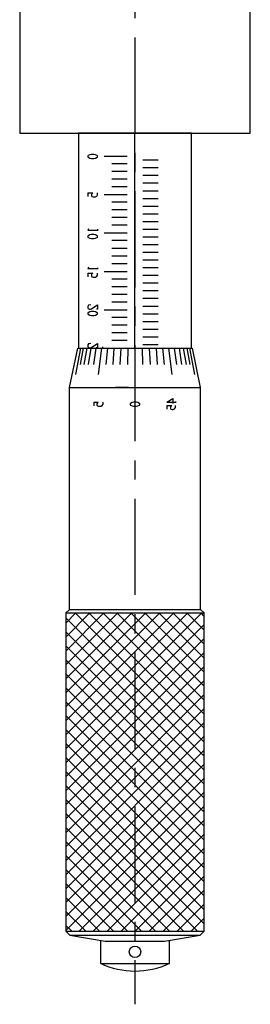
# Model space of a CAD drawing. Extents: x 0 to 2911, y 0 to 782.
# Tile 21 of 24: x 2582 to 2612, y 289 to 417. Entities that reach past the tile are written whole.
import ezdxf

# ---------------------------------------------------------------- set-up
doc = ezdxf.new("R2010")
doc.units = 0
doc.header["$LTSCALE"] = 10
doc.header["$MEASUREMENT"] = 0
doc.linetypes.add('CENTER', pattern=[2, 1.25, -0.25, 0.25, -0.25])
doc.layers.get('0').update_dxf_attribs({"linetype": 'CONTINUOUS'})
doc.layers.add('1', color=1, linetype='CENTER')
doc.layers.add('3', color=3, linetype='CONTINUOUS')

# ---------------------------------------------------------------- blocks, each defined once
blk = doc.blocks.new('A$C1B04332D')
for p, q in [((77.33, 50.9), (76.02, 49.58)), ((93.7, 50.9), (76.02, 33.22)), ((91.88, 50.9), (76.02, 35.04)), ((90.06, 50.9), (76.02, 36.86)), ((88.24, 50.9), (76.02, 38.67)), ((86.42, 50.9), (76.02, 40.49)), ((84.61, 50.9), (76.02, 42.31)), ((82.79, 50.9), (76.02, 44.13)), ((80.97, 50.9), (76.02, 45.95)), ((79.15, 50.9), (76.02, 47.77)), ((94.02, 32.27), (76.02, 50.27)), ((94.02, 34.09), (77.22, 50.9)), ((94.02, 35.91), (79.03, 50.9)), ((94.02, 37.73), (80.85, 50.9)), ((94.02, 39.54), (82.67, 50.9)), ((94.02, 41.36), (84.49, 50.9)), ((94.02, 43.18), (86.31, 50.9)), ((94.02, 45), (88.13, 50.9)), ((94.02, 46.82), (89.94, 50.9)), ((94.02, 48.64), (91.76, 50.9)), ((94.02, 50.45), (93.58, 50.9)), ((94.02, 49.4), (76.02, 31.4)), ((94.02, 30.45), (76.02, 48.45)), ((94.02, 47.58), (76.02, 29.58)), ((94.02, 28.64), (76.02, 46.64)), ((94.02, 45.76), (76.02, 27.76)), ((94.02, 26.82), (76.02, 44.82)), ((94.02, 43.95), (76.02, 25.95)), ((94.02, 25), (76.02, 43)), ((94.02, 42.13), (76.02, 24.13)), ((94.02, 23.18), (76.02, 41.18)), ((94.02, 40.31), (76.02, 22.31)), ((94.02, 21.36), (76.02, 39.36)), ((94.02, 38.49), (76.02, 20.49)), ((94.02, 19.54), (76.02, 37.54)), ((94.02, 36.67), (76.02, 18.67)), ((94.02, 17.73), (76.02, 35.73)), ((94.02, 34.86), (76.02, 16.86)), ((94.02, 15.91), (76.02, 33.91)), ((94.02, 33.04), (76.02, 15.04)), ((94.02, 14.09), (76.02, 32.09)), ((94.02, 31.22), (76.02, 13.22)), ((94.02, 12.27), (76.02, 30.27)), ((94.02, 29.4), (76.02, 11.4)), ((94.02, 10.45), (76.02, 28.45)), ((94.02, 27.58), (76.02, 9.58)), ((93.15, 9.5), (76.02, 26.63)), ((94.02, 25.76), (77.76, 9.5)), ((91.33, 9.5), (76.02, 24.82)), ((94.02, 23.95), (79.58, 9.5)), ((89.52, 9.5), (76.02, 23)), ((94.02, 22.13), (81.4, 9.5)), ((87.7, 9.5), (76.02, 21.18)), ((85.88, 9.5), (76.02, 19.36)), ((94.02, 20.31), (83.22, 9.5)), ((94.02, 18.49), (85.03, 9.5)), ((84.06, 9.5), (76.02, 17.54)), ((82.24, 9.5), (76.02, 15.72)), ((80.42, 9.5), (76.02, 13.91)), ((78.61, 9.5), (76.02, 12.09)), ((76.79, 9.5), (76.02, 10.27))]:
    blk.add_line(p, q)
at = {"layer": '1', "color": 7, "linetype": 'Continuous'}
for p, q in [((70.02, 155.82), (70.02, 113.32)), ((100.02, 113.32), (100.02, 155.82)), ((70.02, 113.32), (100.02, 113.32)), ((77.67, 113.32), (77.67, 85.32)), ((92.37, 113.32), (77.67, 113.32)), ((85.02, 85.32), (85.02, 113.32)), ((92.37, 85.32), (92.37, 113.32)), ((78.94, 110.38), (78.88, 110.32)), ((78.88, 110.32), (78.88, 110.22)), ((78.88, 110.22), (78.94, 110.16)), ((79.15, 110.48), (78.94, 110.38)), ((78.94, 110.16), (79.15, 110.06)), ((79.36, 110.54), (79.15, 110.48)), ((79.68, 110.54), (79.36, 110.54)), ((79.89, 110.48), (79.68, 110.54)), ((80.11, 110.38), (79.89, 110.48)), ((79.89, 110.06), (80.11, 110.16)), ((80.16, 110.32), (80.11, 110.38)), ((80.11, 110.16), (80.16, 110.22)), ((80.16, 110.22), (80.16, 110.32)), ((81.02, 110.32), (84.02, 110.32)), ((79.15, 110.06), (79.36, 110.01)), ((79.36, 110.01), (79.68, 110.01)), ((79.68, 110.01), (79.89, 110.06)), ((84.02, 109.32), (82.02, 109.32)), ((86.02, 109.82), (88.02, 109.82)), ((84.02, 108.32), (82.02, 108.32)), ((86.02, 108.82), (88.02, 108.82)), ((86.02, 107.82), (88.02, 107.82)), ((84.02, 107.32), (82.02, 107.32)), ((84.02, 106.32), (82.02, 106.32)), ((86.02, 106.82), (88.02, 106.82)), ((78.88, 105.54), (78.88, 105.06)), ((78.88, 105.54), (79.52, 105.54)), ((79.42, 105.43), (79.36, 105.32)), ((79.36, 105.32), (79.36, 105.16)), ((79.36, 105.16), (79.42, 105.06)), ((79.52, 105.54), (79.42, 105.43)), ((79.42, 105.06), (79.57, 105.01)), ((79.89, 105.01), (80.05, 105.11)), ((80.05, 105.11), (80.16, 105.27)), ((80.16, 105.27), (80.16, 105.54)), ((81.02, 105.32), (84.02, 105.32)), ((86.02, 105.82), (88.02, 105.82)), ((79.57, 105.01), (79.89, 105.01)), ((84.02, 104.32), (82.02, 104.32)), ((86.02, 104.82), (88.02, 104.82)), ((86.02, 103.82), (88.02, 103.82)), ((84.02, 103.32), (82.02, 103.32)), ((86.02, 102.82), (88.02, 102.82)), ((84.02, 102.32), (82.02, 102.32)), ((84.02, 101.32), (82.02, 101.32)), ((86.02, 101.82), (88.02, 101.82)), ((78.99, 100.86), (78.88, 100.7)), ((78.88, 100.7), (80.16, 100.7)), ((78.94, 99.95), (78.88, 99.9)), ((78.88, 99.9), (78.88, 99.79)), ((79.15, 100.06), (78.94, 99.95)), ((79.36, 100.11), (79.15, 100.06)), ((79.68, 100.11), (79.36, 100.11)), ((79.89, 100.06), (79.68, 100.11)), ((80.11, 99.95), (79.89, 100.06)), ((80.16, 99.9), (80.11, 99.95)), ((80.16, 100.8), (80.16, 100.59)), ((80.16, 99.79), (80.16, 99.9)), ((81.02, 100.32), (84.02, 100.32)), ((86.02, 100.82), (88.02, 100.82)), ((78.88, 99.79), (78.94, 99.74)), ((78.94, 99.74), (79.15, 99.63)), ((79.15, 99.63), (79.36, 99.58)), ((79.36, 99.58), (79.68, 99.58)), ((79.68, 99.58), (79.89, 99.63)), ((79.89, 99.63), (80.11, 99.74)), ((80.11, 99.74), (80.16, 99.79)), ((84.02, 99.32), (82.02, 99.32)), ((86.02, 99.82), (88.02, 99.82)), ((86.02, 98.82), (88.02, 98.82)), ((84.02, 98.32), (82.02, 98.32)), ((84.02, 97.32), (82.02, 97.32)), ((86.02, 97.82), (88.02, 97.82)), ((84.02, 96.32), (82.02, 96.32)), ((86.02, 96.82), (88.02, 96.82)), ((78.99, 95.86), (78.88, 95.7)), ((78.88, 95.7), (80.16, 95.7)), ((78.88, 95.11), (78.88, 94.63)), ((78.88, 95.11), (79.52, 95.11)), ((79.42, 95.01), (79.36, 94.9)), ((79.36, 94.9), (79.36, 94.74)), ((79.52, 95.11), (79.42, 95.01)), ((80.05, 94.69), (80.16, 94.85)), ((80.16, 95.8), (80.16, 95.59)), ((80.16, 94.85), (80.16, 95.11)), ((81.02, 95.32), (84.02, 95.32)), ((86.02, 95.82), (88.02, 95.82)), ((86.02, 94.82), (88.02, 94.82)), ((79.36, 94.74), (79.42, 94.63)), ((79.42, 94.63), (79.57, 94.58)), ((79.57, 94.58), (79.89, 94.58)), ((79.89, 94.58), (80.05, 94.69)), ((84.02, 94.32), (82.02, 94.32)), ((86.02, 93.82), (88.02, 93.82)), ((84.02, 93.32), (82.02, 93.32)), ((84.02, 92.32), (82.02, 92.32)), ((86.02, 92.82), (88.02, 92.82)), ((79.26, 90.96), (78.99, 90.91)), ((79.42, 90.48), (80.16, 90.96)), ((80.16, 90.96), (80.16, 90.43)), ((84.02, 91.32), (82.02, 91.32)), ((86.02, 91.82), (88.02, 91.82)), ((78.99, 90.91), (78.88, 90.75)), ((78.88, 90.75), (78.88, 90.59)), ((78.88, 90.59), (78.94, 90.48)), ((78.94, 89.95), (78.88, 89.9)), ((78.88, 89.9), (78.88, 89.79)), ((78.88, 89.79), (78.94, 89.74)), ((78.94, 90.48), (79.1, 90.43)), ((79.15, 90.06), (78.94, 89.95)), ((78.94, 89.74), (79.15, 89.63)), ((79.1, 90.43), (79.26, 90.43)), ((79.36, 90.11), (79.15, 90.06)), ((79.26, 90.43), (79.42, 90.48)), ((79.68, 90.11), (79.36, 90.11)), ((79.89, 90.06), (79.68, 90.11)), ((80.11, 89.95), (79.89, 90.06)), ((79.89, 89.63), (80.11, 89.74)), ((80.16, 90.43), (80, 90.43)), ((80.16, 89.9), (80.11, 89.95)), ((80.11, 89.74), (80.16, 89.79)), ((80.16, 89.79), (80.16, 89.9)), ((81.02, 90.32), (84.02, 90.32)), ((86.02, 90.82), (88.02, 90.82)), ((86.02, 89.82), (88.02, 89.82)), ((79.15, 89.63), (79.36, 89.58)), ((79.36, 89.58), (79.68, 89.58)), ((79.68, 89.58), (79.89, 89.63)), ((84.02, 89.32), (82.02, 89.32)), ((86.02, 88.82), (88.02, 88.82)), ((84.02, 88.32), (82.02, 88.32)), ((84.02, 87.32), (82.02, 87.32)), ((86.02, 87.82), (88.02, 87.82)), ((78.99, 85.91), (78.88, 85.75)), ((79.26, 85.96), (78.99, 85.91)), ((79.42, 85.48), (80.16, 85.96)), ((80.16, 85.96), (80.16, 85.43)), ((84.02, 86.32), (82.02, 86.32)), ((86.02, 86.82), (88.02, 86.82)), ((86.02, 85.82), (88.02, 85.82)), ((76.52, 80.22), (77.58, 85.32)), ((77.95, 85.32), (77.27, 81.92)), ((77.58, 85.32), (92.46, 85.32)), ((77.8, 85.32), (92.25, 85.32)), ((78.29, 85.32), (77.89, 83.2)), ((78.74, 85.32), (78.37, 83.2)), ((78.88, 85.75), (78.88, 85.59)), ((78.88, 85.59), (78.94, 85.48)), ((78.94, 85.48), (79.1, 85.43)), ((79.29, 85.32), (78.95, 83.2)), ((79.26, 85.43), (79.42, 85.48)), ((79.93, 85.32), (79.63, 83.2)), ((79.99, 85.41), (80.12, 85.41)), ((80.65, 85.32), (80.23, 81.92)), ((80.89, 85.41), (80.75, 85.41)), ((81.44, 85.32), (81.23, 83.2)), ((81.62, 85.32), (84.17, 85.32)), ((82.28, 85.32), (82.12, 83.2)), ((83.17, 85.32), (83.06, 83.2)), ((84.09, 85.32), (84.03, 83.2)), ((85.02, 85.32), (85.02, 81.92)), ((85.95, 85.32), (86.01, 83.2)), ((86.87, 85.32), (86.98, 83.2)), ((87.76, 85.32), (87.92, 83.2)), ((88.6, 85.32), (88.82, 83.2)), ((89.39, 85.32), (89.81, 81.92)), ((90.11, 85.32), (90.42, 83.2)), ((90.75, 85.32), (91.09, 83.2)), ((91.3, 85.32), (91.67, 83.2)), ((91.75, 85.32), (92.15, 83.2)), ((92.09, 85.32), (92.77, 81.92)), ((92.46, 85.32), (93.52, 80.22)), ((76.52, 80.22), (93.52, 80.22)), ((76.52, 51.32), (76.52, 80.22)), ((84.17, 80.22), (82.47, 80.22)), ((93.52, 80.22), (93.52, 51.32)), ((79.68, 78.31), (79.68, 77.83)), ((79.68, 78.31), (80.23, 78.31)), ((80.13, 78.21), (80.07, 78.1)), ((80.23, 78.31), (80.13, 78.21)), ((80.87, 78.05), (80.87, 78.31)), ((84.44, 78.15), (84.38, 78.1)), ((84.65, 78.26), (84.44, 78.15)), ((84.86, 78.31), (84.65, 78.26)), ((85.18, 78.31), (84.86, 78.31)), ((85.39, 78.26), (85.18, 78.31)), ((85.61, 78.15), (85.39, 78.26)), ((85.66, 78.1), (85.61, 78.15)), ((89.17, 78.31), (89.95, 78.79)), ((89.17, 78.31), (90.27, 78.31)), ((89.95, 78.79), (89.95, 78.15)), ((90.27, 78.42), (90.27, 78.21)), ((80.07, 78.1), (80.07, 77.94)), ((80.07, 77.94), (80.13, 77.83)), ((80.13, 77.83), (80.29, 77.78)), ((80.29, 77.78), (80.61, 77.78)), ((80.61, 77.78), (80.76, 77.89)), ((80.76, 77.89), (80.87, 78.05)), ((84.38, 78.1), (84.38, 77.99)), ((84.38, 77.99), (84.44, 77.94)), ((84.44, 77.94), (84.65, 77.83)), ((84.65, 77.83), (84.86, 77.78)), ((84.86, 77.78), (85.18, 77.78)), ((85.18, 77.78), (85.39, 77.83)), ((85.39, 77.83), (85.61, 77.94)), ((85.61, 77.94), (85.66, 77.99)), ((85.66, 77.99), (85.66, 78.1)), ((89.17, 77.89), (89.17, 77.41)), ((89.17, 77.89), (89.81, 77.89)), ((89.7, 77.78), (89.65, 77.67)), ((89.65, 77.67), (89.65, 77.51)), ((89.65, 77.51), (89.7, 77.41)), ((89.81, 77.89), (89.7, 77.78)), ((89.7, 77.41), (89.86, 77.36)), ((89.86, 77.36), (90, 77.36)), ((90, 77.36), (90.16, 77.46)), ((90.16, 77.46), (90.27, 77.62)), ((90.27, 77.62), (90.27, 77.89)), ((76.45, 51.32), (76.02, 50.9)), ((93.59, 51.32), (76.45, 51.32)), ((94.02, 50.9), (93.59, 51.32)), ((76.02, 50.9), (94.02, 50.9)), ((76.02, 50.9), (76.02, 9.5)), ((94.02, 9.5), (94.02, 50.9)), ((94.02, 16.67), (86.85, 9.5)), ((94.02, 14.85), (88.67, 9.5)), ((94.02, 13.04), (90.49, 9.5)), ((94.02, 11.22), (92.31, 9.5)), ((76.02, 9.5), (94.02, 9.5)), ((76.02, 9.5), (76.54, 8.99)), ((76.54, 8.99), (93.51, 8.99)), ((76.54, 8.99), (81.16, 8.22)), ((88.88, 8.22), (93.51, 8.99)), ((93.51, 8.99), (94.02, 9.5)), ((80.52, 8.32), (80.52, 5.32)), ((81.16, 8.22), (88.88, 8.22)), ((89.52, 5.32), (89.52, 8.32)), ((80.52, 5.32), (89.52, 5.32))]:
    blk.add_line(p, q, dxfattribs=at)
blk.add_circle((85.02, 6.82), 0.75, dxfattribs=at)
blk.add_arc((85.02, 14.95), 10.62, 244.9424, 295.0576, dxfattribs=at)
at = {"layer": '3', "color": 1, "linetype": 'CENTER'}
blk.add_line((85.02, 165.74), (85.02, 0), dxfattribs=at)

msp = doc.modelspace()

# ---------------------------------------------------------------- block references
msp.add_blockref('A$C1B04332D', (2512.35267, 289.00695))

doc.saveas('drawing.dxf')
